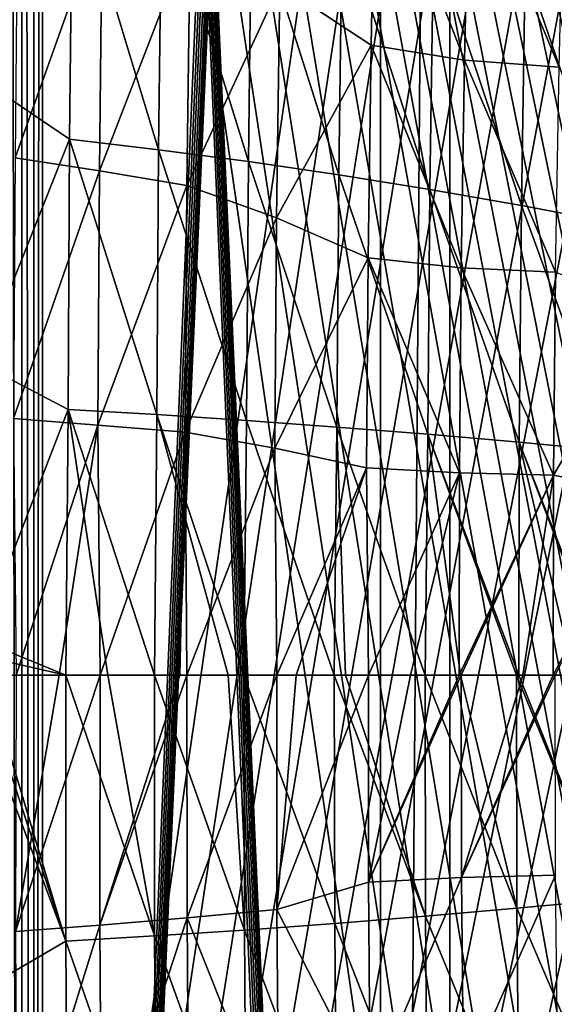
# Model space of a CAD drawing. Header units: millimetres. Extents: x 0 to 99, y -177 to 177.
# Tile 83 of 192: x 19 to 34, y -9 to 18. Entities that reach past the tile are written whole.
import ezdxf

# ---------------------------------------------------------------- set-up
doc = ezdxf.new("R2010")
doc.units = ezdxf.units.MM
doc.header["$LTSCALE"] = 26.699852
for name, color, linetype in [('10', 7, 'CONTINUOUS'), ('12', 7, 'CONTINUOUS'), ('16', 7, 'CONTINUOUS'), ('67', 7, 'CONTINUOUS'), ('69', 7, 'CONTINUOUS'), ('70', 7, 'CONTINUOUS'), ('71', 7, 'CONTINUOUS'), ('8', 7, 'CONTINUOUS'), ('96', 7, 'CONTINUOUS'), ('97', 7, 'CONTINUOUS')]:
    doc.layers.add(name, color=color, linetype=linetype)

msp = doc.modelspace()

# ---------------------------------------------------------------- linework, layer by layer
at = {"layer": '10', "color": 253, "linetype": 'Continuous', "true_color": 0x9ca8ab}
for points in [[(17.905, 24.558, -62.19), (20.339, 22.558, -60.588), (17.818, 16.576, -62.538), (17.905, 24.558, -62.19)], [(20.339, 22.558, -60.588), (20.257, 14.936, -60.907), (17.818, 16.576, -62.538), (20.339, 22.558, -60.588)], [(20.257, 14.936, -60.907), (20.339, 22.558, -60.588), (22.736, 14.64, -58.894), (20.257, 14.936, -60.907)], [(22.736, 14.64, -58.894), (20.339, 22.558, -60.588), (22.821, 22.111, -58.567), (22.736, 14.64, -58.894)], [(22.736, 14.64, -58.894), (22.821, 22.111, -58.567), (25.237, 14.308, -56.538), (22.736, 14.64, -58.894)], [(25.237, 14.308, -56.538), (22.821, 22.111, -58.567), (25.328, 21.609, -56.203), (25.237, 14.308, -56.538)], [(25.237, 14.308, -56.538), (25.328, 21.609, -56.203), (27.758, 13.939, -53.833), (25.237, 14.308, -56.538)], [(27.758, 13.939, -53.833), (25.328, 21.609, -56.203), (27.853, 21.05, -53.49), (27.758, 13.939, -53.833)], [(27.758, 13.939, -53.833), (27.853, 21.05, -53.49), (30.295, 13.531, -50.773), (27.758, 13.939, -53.833)], [(30.295, 13.531, -50.773), (27.853, 21.05, -53.49), (30.394, 20.433, -50.423), (30.295, 13.531, -50.773)], [(30.295, 13.531, -50.773), (30.394, 20.433, -50.423), (32.842, 13.085, -47.351), (30.295, 13.531, -50.773)], [(32.842, 13.085, -47.351), (30.394, 20.433, -50.423), (32.945, 19.758, -46.995), (32.842, 13.085, -47.351)], [(32.842, 13.085, -47.351), (32.945, 19.758, -46.995), (35.397, 12.599, -43.559), (32.842, 13.085, -47.351)], [(35.397, 12.599, -43.559), (32.945, 19.758, -46.995), (35.504, 19.023, -43.199), (35.397, 12.599, -43.559)], [(17.818, 16.576, -62.538), (20.257, 14.936, -60.907), (17.769, 8.687, -62.738), (17.818, 16.576, -62.538)], [(20.257, 14.936, -60.907), (20.212, 7.406, -61.086), (17.769, 8.687, -62.738), (20.257, 14.936, -60.907)], [(20.212, 7.406, -61.086), (20.257, 14.936, -60.907), (22.688, 7.26, -59.079), (20.212, 7.406, -61.086)], [(22.688, 7.26, -59.079), (20.257, 14.936, -60.907), (22.736, 14.64, -58.894), (22.688, 7.26, -59.079)], [(22.688, 7.26, -59.079), (22.736, 14.64, -58.894), (25.186, 7.096, -56.728), (22.688, 7.26, -59.079)], [(25.186, 7.096, -56.728), (22.736, 14.64, -58.894), (25.237, 14.308, -56.538), (25.186, 7.096, -56.728)], [(25.186, 7.096, -56.728), (25.237, 14.308, -56.538), (27.704, 6.913, -54.028), (25.186, 7.096, -56.728)], [(27.704, 6.913, -54.028), (25.237, 14.308, -56.538), (27.758, 13.939, -53.833), (27.704, 6.913, -54.028)], [(27.704, 6.913, -54.028), (27.758, 13.939, -53.833), (30.238, 6.711, -50.973), (27.704, 6.913, -54.028)], [(30.238, 6.711, -50.973), (27.758, 13.939, -53.833), (30.295, 13.531, -50.773), (30.238, 6.711, -50.973)], [(30.238, 6.711, -50.973), (30.295, 13.531, -50.773), (32.783, 6.49, -47.555), (30.238, 6.711, -50.973)], [(32.783, 6.49, -47.555), (30.295, 13.531, -50.773), (32.842, 13.085, -47.351), (32.783, 6.49, -47.555)], [(32.783, 6.49, -47.555), (32.842, 13.085, -47.351), (35.335, 6.25, -43.767), (32.783, 6.49, -47.555)], [(35.335, 6.25, -43.767), (32.842, 13.085, -47.351), (35.397, 12.599, -43.559), (35.335, 6.25, -43.767)], [(17.769, 8.687, -62.738), (20.212, 7.406, -61.086), (17.732, 0.995, -62.821), (17.769, 8.687, -62.738)], [(20.212, 7.406, -61.086), (20.148, 0, -61.179), (17.732, 0.995, -62.821), (20.212, 7.406, -61.086)], [(20.148, 0, -61.179), (20.212, 7.406, -61.086), (21.323, 0, -60.27), (20.148, 0, -61.179)], [(21.323, 0, -60.27), (20.212, 7.406, -61.086), (22.623, 0, -59.18), (21.323, 0, -60.27)], [(22.623, 0, -59.18), (20.212, 7.406, -61.086), (22.688, 7.26, -59.079), (22.623, 0, -59.18)], [(22.623, 0, -59.18), (22.688, 7.26, -59.079), (24.669, 0, -57.285), (22.623, 0, -59.18)], [(24.669, 0, -57.285), (22.688, 7.26, -59.079), (25.114, 0, -56.844), (24.669, 0, -57.285)], [(25.114, 0, -56.844), (22.688, 7.26, -59.079), (25.186, 7.096, -56.728), (25.114, 0, -56.844)], [(25.114, 0, -56.844), (25.186, 7.096, -56.728), (27.628, 0, -54.156), (25.114, 0, -56.844)], [(27.628, 0, -54.156), (25.186, 7.096, -56.728), (27.704, 6.913, -54.028), (27.628, 0, -54.156)], [(27.628, 0, -54.156), (27.704, 6.913, -54.028), (27.938, 0, -53.802), (27.628, 0, -54.156)], [(27.938, 0, -53.802), (27.704, 6.913, -54.028), (30.163, 0, -51.108), (27.938, 0, -53.802)], [(30.163, 0, -51.108), (27.704, 6.913, -54.028), (30.238, 6.711, -50.973), (30.163, 0, -51.108)], [(30.163, 0, -51.108), (30.238, 6.711, -50.973), (31.149, 0, -49.83), (30.163, 0, -51.108)], [(31.149, 0, -49.83), (30.238, 6.711, -50.973), (32.709, 0, -47.697), (31.149, 0, -49.83)], [(32.709, 0, -47.697), (30.238, 6.711, -50.973), (32.772, 0, -47.608), (32.709, 0, -47.697)], [(32.772, 0, -47.608), (30.238, 6.711, -50.973), (32.783, 6.49, -47.555), (32.772, 0, -47.608)], [(32.772, 0, -47.608), (32.783, 6.49, -47.555), (34.3, 0, -45.384), (32.772, 0, -47.608)], [(34.3, 0, -45.384), (32.783, 6.49, -47.555), (35.255, 0, -43.927), (34.3, 0, -45.384)], [(35.255, 0, -43.927), (32.783, 6.49, -47.555), (35.319, 0, -43.827), (35.255, 0, -43.927)], [(35.319, 0, -43.827), (32.783, 6.49, -47.555), (35.335, 6.25, -43.767), (35.319, 0, -43.827)], [(17.732, 0.995, -62.821), (20.148, 0, -61.179), (17.87, 0.519, -62.736), (17.732, 0.995, -62.821)], [(20.148, 0, -61.179), (17.921, 0, -62.704), (17.87, 0.519, -62.736), (20.148, 0, -61.179)]]:
    msp.add_3dface(points, dxfattribs=at)
at = {"layer": '12', "color": 253, "linetype": 'Continuous', "true_color": 0x9ca8ab}
for points in [[(17.921, 0, -62.704), (20.151, -7.41, -61.132), (17.872, -0.514, -62.734), (17.921, 0, -62.704)], [(17.921, 0, -62.704), (20.148, 0, -61.179), (20.151, -7.41, -61.132), (17.921, 0, -62.704)], [(20.148, 0, -61.179), (22.625, -7.264, -59.133), (20.151, -7.41, -61.132), (20.148, 0, -61.179)], [(20.148, 0, -61.179), (21.323, 0, -60.27), (22.625, -7.264, -59.133), (20.148, 0, -61.179)], [(21.323, 0, -60.27), (22.623, 0, -59.18), (22.625, -7.264, -59.133), (21.323, 0, -60.27)], [(22.623, 0, -59.18), (25.124, -7.1, -56.791), (22.625, -7.264, -59.133), (22.623, 0, -59.18)], [(22.623, 0, -59.18), (24.669, 0, -57.285), (25.124, -7.1, -56.791), (22.623, 0, -59.18)], [(24.669, 0, -57.285), (25.114, 0, -56.844), (25.124, -7.1, -56.791), (24.669, 0, -57.285)], [(25.114, 0, -56.844), (27.641, -6.918, -54.1), (25.124, -7.1, -56.791), (25.114, 0, -56.844)], [(25.114, 0, -56.844), (27.628, 0, -54.156), (27.641, -6.918, -54.1), (25.114, 0, -56.844)], [(27.628, 0, -54.156), (30.174, -6.717, -51.053), (27.641, -6.918, -54.1), (27.628, 0, -54.156)], [(27.628, 0, -54.156), (27.938, 0, -53.802), (30.174, -6.717, -51.053), (27.628, 0, -54.156)], [(27.938, 0, -53.802), (30.163, 0, -51.108), (30.174, -6.717, -51.053), (27.938, 0, -53.802)], [(30.163, 0, -51.108), (32.719, -6.496, -47.645), (30.174, -6.717, -51.053), (30.163, 0, -51.108)], [(30.163, 0, -51.108), (31.149, 0, -49.83), (32.719, -6.496, -47.645), (30.163, 0, -51.108)], [(31.149, 0, -49.83), (32.709, 0, -47.697), (32.719, -6.496, -47.645), (31.149, 0, -49.83)], [(32.709, 0, -47.697), (32.772, 0, -47.608), (35.271, -6.257, -43.866), (32.709, 0, -47.697)], [(32.709, 0, -47.697), (35.271, -6.257, -43.866), (32.719, -6.496, -47.645), (32.709, 0, -47.697)], [(32.772, 0, -47.608), (34.3, 0, -45.384), (35.271, -6.257, -43.866), (32.772, 0, -47.608)], [(17.872, -0.514, -62.734), (20.151, -7.41, -61.132), (17.734, -0.989, -62.819), (17.872, -0.514, -62.734)], [(17.734, -0.989, -62.819), (20.151, -7.41, -61.132), (17.709, -8.834, -62.773), (17.734, -0.989, -62.819)], [(35.271, -6.257, -43.866), (35.333, -12.612, -43.658), (32.719, -6.496, -47.645), (35.271, -6.257, -43.866)], [(32.719, -6.496, -47.645), (32.779, -13.097, -47.441), (30.174, -6.717, -51.053), (32.719, -6.496, -47.645)], [(32.719, -6.496, -47.645), (35.333, -12.612, -43.658), (32.779, -13.097, -47.441), (32.719, -6.496, -47.645)], [(30.174, -6.717, -51.053), (30.231, -13.542, -50.853), (27.641, -6.918, -54.1), (30.174, -6.717, -51.053)], [(30.174, -6.717, -51.053), (32.779, -13.097, -47.441), (30.231, -13.542, -50.853), (30.174, -6.717, -51.053)], [(25.124, -7.1, -56.791), (25.175, -14.317, -56.601), (22.625, -7.264, -59.133), (25.124, -7.1, -56.791)], [(27.641, -6.918, -54.1), (27.695, -13.948, -53.905), (25.124, -7.1, -56.791), (27.641, -6.918, -54.1)], [(25.124, -7.1, -56.791), (27.695, -13.948, -53.905), (25.175, -14.317, -56.601), (25.124, -7.1, -56.791)], [(27.641, -6.918, -54.1), (30.231, -13.542, -50.853), (27.695, -13.948, -53.905), (27.641, -6.918, -54.1)], [(22.625, -7.264, -59.133), (22.673, -14.648, -58.949), (20.151, -7.41, -61.132), (22.625, -7.264, -59.133)], [(22.625, -7.264, -59.133), (25.175, -14.317, -56.601), (22.673, -14.648, -58.949), (22.625, -7.264, -59.133)], [(20.151, -7.41, -61.132), (20.196, -14.943, -60.953), (17.709, -8.834, -62.773), (20.151, -7.41, -61.132)], [(20.151, -7.41, -61.132), (22.673, -14.648, -58.949), (20.196, -14.943, -60.953), (20.151, -7.41, -61.132)], [(17.709, -8.834, -62.773), (20.196, -14.943, -60.953), (17.758, -16.723, -62.571), (17.709, -8.834, -62.773)]]:
    msp.add_3dface(points, dxfattribs=at)
at = {"layer": '16', "color": 253, "linetype": 'Continuous', "true_color": 0x9ca8ab}
for points in [[(19.968, 0, -52.089), (18.763, 0, -53.239), (18.749, -7.146, -53.208), (19.968, 0, -52.089)], [(21.111, 0, -50.916), (19.968, 0, -52.089), (18.749, -7.146, -53.208), (21.111, 0, -50.916)], [(21.098, -6.966, -50.887), (21.111, 0, -50.916), (18.749, -7.146, -53.208), (21.098, -6.966, -50.887)], [(23.328, 0, -48.422), (21.111, 0, -50.916), (21.098, -6.966, -50.887), (23.328, 0, -48.422)], [(23.523, 0, -48.188), (23.328, 0, -48.422), (21.098, -6.966, -50.887), (23.523, 0, -48.188)], [(23.532, -6.764, -48.136), (23.523, 0, -48.188), (21.098, -6.966, -50.887), (23.532, -6.764, -48.136)], [(26.027, 0, -44.988), (23.523, 0, -48.188), (23.532, -6.764, -48.136), (26.027, 0, -44.988)], [(26.027, 0, -44.988), (23.532, -6.764, -48.136), (26.033, -6.533, -44.942), (26.027, 0, -44.988)], [(26.565, 0, -44.253), (26.027, 0, -44.988), (26.033, -6.533, -44.942), (26.565, 0, -44.253)], [(28.582, 0, -41.339), (26.565, 0, -44.253), (26.033, -6.533, -44.942), (28.582, 0, -41.339)], [(28.582, 0, -41.339), (26.033, -6.533, -44.942), (28.582, -5.768, -41.308), (28.582, 0, -41.339)], [(29.754, 0, -39.533), (28.582, 0, -41.339), (28.582, -5.768, -41.308), (29.754, 0, -39.533)], [(31.106, 0, -37.347), (29.754, 0, -39.533), (28.582, -5.768, -41.308), (31.106, 0, -37.347)], [(31.166, 0, -37.247), (31.106, 0, -37.347), (28.582, -5.768, -41.308), (31.166, 0, -37.247)], [(31.166, 0, -37.247), (28.582, -5.768, -41.308), (31.174, -5.633, -37.205), (31.166, 0, -37.247)], [(32.883, 0, -34.303), (31.166, 0, -37.247), (31.174, -5.633, -37.205), (32.883, 0, -34.303)], [(33.784, 0, -32.683), (33.724, 0, -32.793), (31.174, -5.633, -37.205), (33.784, 0, -32.683)], [(33.784, 0, -32.683), (31.174, -5.633, -37.205), (33.795, -5.571, -32.636), (33.784, 0, -32.683)], [(33.724, 0, -32.793), (32.883, 0, -34.303), (31.174, -5.633, -37.205), (33.724, 0, -32.793)], [(28.582, -5.768, -41.308), (28.63, -11.621, -41.141), (31.174, -5.633, -37.205), (28.582, -5.768, -41.308)], [(31.174, -5.633, -37.205), (28.63, -11.621, -41.141), (31.227, -11.348, -37.028), (31.174, -5.633, -37.205)], [(31.174, -5.633, -37.205), (31.227, -11.348, -37.028), (33.795, -5.571, -32.636), (31.174, -5.633, -37.205)], [(33.795, -5.571, -32.636), (31.227, -11.348, -37.028), (33.854, -11.224, -32.441), (33.795, -5.571, -32.636)], [(28.582, -5.768, -41.308), (26.033, -6.533, -44.942), (28.63, -11.621, -41.141), (28.582, -5.768, -41.308)], [(26.033, -6.533, -44.942), (23.532, -6.764, -48.136), (26.086, -13.169, -44.748), (26.033, -6.533, -44.942)], [(26.033, -6.533, -44.942), (26.086, -13.169, -44.748), (28.63, -11.621, -41.141), (26.033, -6.533, -44.942)], [(21.142, -14.042, -50.705), (23.532, -6.764, -48.136), (21.098, -6.966, -50.887), (21.142, -14.042, -50.705)], [(23.581, -13.635, -47.947), (23.532, -6.764, -48.136), (21.142, -14.042, -50.705), (23.581, -13.635, -47.947)], [(23.532, -6.764, -48.136), (23.581, -13.635, -47.947), (26.086, -13.169, -44.748), (23.532, -6.764, -48.136)], [(18.788, -14.405, -53.033), (21.098, -6.966, -50.887), (18.749, -7.146, -53.208), (18.788, -14.405, -53.033)], [(21.142, -14.042, -50.705), (21.098, -6.966, -50.887), (18.788, -14.405, -53.033), (21.142, -14.042, -50.705)]]:
    msp.add_3dface(points, dxfattribs=at)
at = {"layer": '67', "color": 253, "linetype": 'Continuous', "true_color": 0x9ca8ab}
for points in [[(28.915, -127, 46.967), (30.847, 127, 46.449), (28.915, 127, 46.967), (28.915, -127, 46.967)], [(30.847, -127, 46.449), (30.847, 127, 46.449), (28.915, -127, 46.967), (30.847, -127, 46.449)]]:
    msp.add_3dface(points, dxfattribs=at)
at = {"layer": '69', "color": 253, "linetype": 'Continuous', "true_color": 0x9ca8ab}
for points in [[(28.397, 129, 45.035), (17.566, -129, 4.612), (28.517, 128.94, 45.483), (28.397, 129, 45.035)], [(17.566, -129, 4.612), (28.397, 129, 45.035), (17.566, 129, 4.612), (17.566, -129, 4.612)], [(28.517, 128.94, 45.483), (17.566, -129, 4.612), (28.624, 128.796, 45.882), (28.517, 128.94, 45.483)], [(28.624, 128.796, 45.882), (17.566, -129, 4.612), (28.719, 128.564, 46.237), (28.624, 128.796, 45.882)], [(28.719, 128.564, 46.237), (17.566, -129, 4.612), (28.802, 128.244, 46.545), (28.719, 128.564, 46.237)], [(28.802, 128.244, 46.545), (17.566, -129, 4.612), (28.862, 127.877, 46.77), (28.802, 128.244, 46.545)], [(28.862, 127.877, 46.77), (17.566, -129, 4.612), (28.899, 127.464, 46.909), (28.862, 127.877, 46.77)], [(17.566, -129, 4.612), (28.915, 127, 46.967), (28.899, 127.464, 46.909), (17.566, -129, 4.612)], [(17.566, -129, 4.612), (28.915, -127, 46.967), (28.915, 127, 46.967), (17.566, -129, 4.612)]]:
    msp.add_3dface(points, dxfattribs=at)
at = {"layer": '70', "color": 253, "linetype": 'Continuous', "true_color": 0x9ca8ab}
for points in [[(18.926, -129, 2.913), (18.498, -129, 2.436), (18.498, 129, 2.437), (18.926, -129, 2.913)], [(18.926, -129, 2.913), (18.498, 129, 2.437), (18.926, 129, 2.913), (18.926, -129, 2.913)], [(19.257, -129, 3.464), (18.926, -129, 2.913), (18.926, 129, 2.913), (19.257, -129, 3.464)], [(19.257, -129, 3.464), (18.926, 129, 2.913), (19.257, 129, 3.464), (19.257, -129, 3.464)], [(19.257, -129, 3.464), (19.257, 129, 3.464), (19.498, 129, 4.094), (19.257, -129, 3.464)], [(19.498, -129, 4.094), (19.257, -129, 3.464), (19.498, 129, 4.094), (19.498, -129, 4.094)]]:
    msp.add_3dface(points, dxfattribs=at)
at = {"layer": '71', "color": 253, "linetype": 'Continuous', "true_color": 0x9ca8ab}
for points in [[(30.734, -128.244, 46.028), (19.498, 129, 4.094), (30.794, -127.877, 46.253), (30.734, -128.244, 46.028)], [(30.794, -127.877, 46.253), (19.498, 129, 4.094), (30.831, -127.464, 46.391), (30.794, -127.877, 46.253)], [(30.651, -128.564, 45.719), (19.498, 129, 4.094), (30.734, -128.244, 46.028), (30.651, -128.564, 45.719)], [(30.556, -128.796, 45.364), (19.498, 129, 4.094), (30.651, -128.564, 45.719), (30.556, -128.796, 45.364)], [(19.498, 129, 4.094), (30.847, -127, 46.449), (30.831, -127.464, 46.391), (19.498, 129, 4.094)], [(30.449, -128.94, 44.965), (19.498, 129, 4.094), (30.556, -128.796, 45.364), (30.449, -128.94, 44.965)], [(19.498, 129, 4.094), (30.847, 127, 46.449), (30.847, -127, 46.449), (19.498, 129, 4.094)], [(30.329, -129, 44.517), (19.498, 129, 4.094), (30.449, -128.94, 44.965), (30.329, -129, 44.517)], [(30.329, -129, 44.517), (19.498, -129, 4.094), (19.498, 129, 4.094), (30.329, -129, 44.517)]]:
    msp.add_3dface(points, dxfattribs=at)
at = {"layer": '8', "color": 253, "linetype": 'Continuous', "true_color": 0x9ca8ab}
for points in [[(28.772, 23.523, -40.522), (26.11, 19.235, -44.528), (28.653, 17.554, -40.942), (28.772, 23.523, -40.522)], [(28.772, 23.523, -40.522), (28.653, 17.554, -40.942), (31.256, 17.133, -36.822), (28.772, 23.523, -40.522)], [(31.386, 22.959, -36.38), (28.772, 23.523, -40.522), (31.256, 17.133, -36.822), (31.386, 22.959, -36.38)], [(33.893, 16.943, -32.218), (31.386, 22.959, -36.38), (31.256, 17.133, -36.822), (33.893, 16.943, -32.218)], [(33.893, 16.943, -32.218), (34.037, 22.704, -31.738), (31.386, 22.959, -36.38), (33.893, 16.943, -32.218)], [(18.806, 21.759, -52.77), (18.735, 14.413, -53.081), (21.166, 21.213, -50.442), (18.806, 21.759, -52.77)], [(21.166, 21.213, -50.442), (18.735, 14.413, -53.081), (21.087, 14.051, -50.764), (21.166, 21.213, -50.442)], [(21.166, 21.213, -50.442), (21.087, 14.051, -50.764), (23.611, 20.601, -47.685), (21.166, 21.213, -50.442)], [(23.611, 20.601, -47.685), (21.087, 14.051, -50.764), (23.525, 13.645, -48.016), (23.611, 20.601, -47.685)], [(23.611, 20.601, -47.685), (23.525, 13.645, -48.016), (26.11, 19.235, -44.528), (23.611, 20.601, -47.685)], [(26.11, 19.235, -44.528), (23.525, 13.645, -48.016), (26.023, 12.742, -44.844), (26.11, 19.235, -44.528)], [(26.11, 19.235, -44.528), (26.023, 12.742, -44.844), (28.653, 17.554, -40.942), (26.11, 19.235, -44.528)], [(28.653, 17.554, -40.942), (26.023, 12.742, -44.844), (28.571, 11.631, -41.23), (28.653, 17.554, -40.942)], [(28.653, 17.554, -40.942), (28.571, 11.631, -41.23), (31.167, 11.352, -37.127), (28.653, 17.554, -40.942)], [(31.256, 17.133, -36.822), (28.653, 17.554, -40.942), (31.167, 11.352, -37.127), (31.256, 17.133, -36.822)], [(33.793, 11.226, -32.552), (31.256, 17.133, -36.822), (31.167, 11.352, -37.127), (33.793, 11.226, -32.552)], [(33.793, 11.226, -32.552), (33.893, 16.943, -32.218), (31.256, 17.133, -36.822), (33.793, 11.226, -32.552)], [(18.735, 14.413, -53.081), (18.697, 7.15, -53.256), (21.087, 14.051, -50.764), (18.735, 14.413, -53.081)], [(21.087, 14.051, -50.764), (18.697, 7.15, -53.256), (21.043, 6.97, -50.945), (21.087, 14.051, -50.764)], [(21.087, 14.051, -50.764), (21.043, 6.97, -50.945), (23.525, 13.645, -48.016), (21.087, 14.051, -50.764)], [(23.525, 13.645, -48.016), (21.043, 6.97, -50.945), (23.476, 6.769, -48.204), (23.525, 13.645, -48.016)], [(23.525, 13.645, -48.016), (23.476, 6.769, -48.204), (26.023, 12.742, -44.844), (23.525, 13.645, -48.016)], [(26.023, 12.742, -44.844), (23.476, 6.769, -48.204), (25.973, 6.323, -45.025), (26.023, 12.742, -44.844)], [(26.023, 12.742, -44.844), (25.973, 6.323, -45.025), (28.571, 11.631, -41.23), (26.023, 12.742, -44.844)], [(28.571, 11.631, -41.23), (25.973, 6.323, -45.025), (28.523, 5.773, -41.397), (28.571, 11.631, -41.23)], [(28.571, 11.631, -41.23), (28.523, 5.773, -41.397), (31.114, 5.635, -37.305), (28.571, 11.631, -41.23)], [(31.167, 11.352, -37.127), (28.571, 11.631, -41.23), (31.114, 5.635, -37.305), (31.167, 11.352, -37.127)], [(33.734, 5.571, -32.746), (31.167, 11.352, -37.127), (31.114, 5.635, -37.305), (33.734, 5.571, -32.746)], [(33.734, 5.571, -32.746), (33.793, 11.226, -32.552), (31.167, 11.352, -37.127), (33.734, 5.571, -32.746)], [(33.734, 5.571, -32.746), (36.428, 10.168, -27.548), (33.793, 11.226, -32.552), (33.734, 5.571, -32.746)], [(36.373, 5.048, -27.727), (36.428, 10.168, -27.548), (33.734, 5.571, -32.746), (36.373, 5.048, -27.727)], [(18.697, 7.15, -53.256), (18.763, 0, -53.239), (21.043, 6.97, -50.945), (18.697, 7.15, -53.256)], [(21.043, 6.97, -50.945), (18.763, 0, -53.239), (19.968, 0, -52.089), (21.043, 6.97, -50.945)], [(21.111, 0, -50.916), (21.043, 6.97, -50.945), (19.968, 0, -52.089), (21.111, 0, -50.916)], [(21.043, 6.97, -50.945), (21.111, 0, -50.916), (23.476, 6.769, -48.204), (21.043, 6.97, -50.945)], [(23.476, 6.769, -48.204), (21.111, 0, -50.916), (23.328, 0, -48.422), (23.476, 6.769, -48.204)], [(23.523, 0, -48.188), (23.476, 6.769, -48.204), (23.328, 0, -48.422), (23.523, 0, -48.188)], [(23.476, 6.769, -48.204), (23.523, 0, -48.188), (25.973, 6.323, -45.025), (23.476, 6.769, -48.204)], [(25.973, 6.323, -45.025), (23.523, 0, -48.188), (26.027, 0, -44.988), (25.973, 6.323, -45.025)], [(25.973, 6.323, -45.025), (26.027, 0, -44.988), (28.523, 5.773, -41.397), (25.973, 6.323, -45.025)], [(28.523, 5.773, -41.397), (26.027, 0, -44.988), (26.565, 0, -44.253), (28.523, 5.773, -41.397)], [(28.582, 0, -41.339), (28.523, 5.773, -41.397), (26.565, 0, -44.253), (28.582, 0, -41.339)], [(28.523, 5.773, -41.397), (28.582, 0, -41.339), (31.114, 5.635, -37.305), (28.523, 5.773, -41.397)], [(31.114, 5.635, -37.305), (28.582, 0, -41.339), (29.754, 0, -39.533), (31.114, 5.635, -37.305)], [(31.106, 0, -37.347), (31.114, 5.635, -37.305), (29.754, 0, -39.533), (31.106, 0, -37.347)], [(33.734, 5.571, -32.746), (31.114, 5.635, -37.305), (31.106, 0, -37.347), (33.734, 5.571, -32.746)], [(33.734, 5.571, -32.746), (31.106, 0, -37.347), (31.166, 0, -37.247), (33.734, 5.571, -32.746)], [(33.734, 5.571, -32.746), (31.166, 0, -37.247), (32.883, 0, -34.303), (33.734, 5.571, -32.746)], [(33.724, 0, -32.793), (33.734, 5.571, -32.746), (32.883, 0, -34.303), (33.724, 0, -32.793)], [(33.724, 0, -32.793), (36.373, 5.048, -27.727), (33.734, 5.571, -32.746), (33.724, 0, -32.793)], [(33.784, 0, -32.683), (36.373, 5.048, -27.727), (33.724, 0, -32.793), (33.784, 0, -32.683)]]:
    msp.add_3dface(points, dxfattribs=at)
at = {"layer": '96', "color": 253, "linetype": 'Continuous', "true_color": 0x9ca8ab}
for points in [[(1.154, 156.532, 4.792), (1.154, -156.532, 4.792), (46.606, 156.114, 174.424), (1.154, 156.532, 4.792)], [(46.606, 156.114, 174.424), (1.154, -156.532, 4.792), (48.14, 152.949, 180.147), (46.606, 156.114, 174.424)], [(48.14, 152.949, 180.147), (1.154, -156.532, 4.792), (49.621, 149.375, 185.673), (48.14, 152.949, 180.147)], [(49.621, 149.375, 185.673), (1.154, -156.532, 4.792), (51.025, 145.341, 190.915), (49.621, 149.375, 185.673)], [(51.025, 145.341, 190.915), (1.154, -156.532, 4.792), (52.366, 140.87, 195.918), (51.025, 145.341, 190.915)], [(52.366, 140.87, 195.918), (1.154, -156.532, 4.792), (53.635, 135.955, 200.654), (52.366, 140.87, 195.918)], [(53.635, 135.955, 200.654), (1.154, -156.532, 4.792), (54.824, 130.583, 205.091), (53.635, 135.955, 200.654)], [(54.824, 130.583, 205.091), (1.154, -156.532, 4.792), (55.937, 124.75, 209.244), (54.824, 130.583, 205.091)], [(55.937, 124.75, 209.244), (1.154, -156.532, 4.792), (56.97, 118.474, 213.102), (55.937, 124.75, 209.244)], [(56.97, 118.474, 213.102), (1.154, -156.532, 4.792), (57.919, 111.773, 216.645), (56.97, 118.474, 213.102)], [(57.919, 111.773, 216.645), (1.154, -156.532, 4.792), (58.786, 104.617, 219.879), (57.919, 111.773, 216.645)], [(58.786, 104.617, 219.879), (1.154, -156.532, 4.792), (59.569, 97.055, 222.802), (58.786, 104.617, 219.879)], [(59.569, 97.055, 222.802), (1.154, -156.532, 4.792), (60.266, 89.152, 225.404), (59.569, 97.055, 222.802)], [(60.266, 89.152, 225.404), (1.154, -156.532, 4.792), (60.874, 80.923, 227.672), (60.266, 89.152, 225.404)], [(60.874, 80.923, 227.672), (1.154, -156.532, 4.792), (61.4, 72.324, 229.633), (60.874, 80.923, 227.672)], [(61.4, 72.324, 229.633), (1.154, -156.532, 4.792), (61.852, 63.312, 231.32), (61.4, 72.324, 229.633)], [(61.852, 63.312, 231.32), (1.154, -156.532, 4.792), (62.23, 53.913, 232.731), (61.852, 63.312, 231.32)], [(62.23, 53.913, 232.731), (1.154, -156.532, 4.792), (62.534, 44.099, 233.865), (62.23, 53.913, 232.731)], [(62.534, 44.099, 233.865), (1.154, -156.532, 4.792), (62.767, 33.802, 234.735), (62.534, 44.099, 233.865)], [(62.767, 33.802, 234.735), (1.154, -156.532, 4.792), (62.93, 23.01, 235.343), (62.767, 33.802, 234.735)], [(62.93, 23.01, 235.343), (1.154, -156.532, 4.792), (63.022, 11.742, 235.686), (62.93, 23.01, 235.343)], [(1.154, -156.532, 4.792), (63.043, 0, 235.764), (63.022, 11.742, 235.686), (1.154, -156.532, 4.792)], [(1.154, -156.532, 4.792), (63.04, -5.758, 235.755), (63.043, 0, 235.764), (1.154, -156.532, 4.792)], [(1.154, -156.532, 4.792), (63.021, -11.404, 235.684), (63.04, -5.758, 235.755), (1.154, -156.532, 4.792)]]:
    msp.add_3dface(points, dxfattribs=at)
at = {"layer": '97', "color": 253, "linetype": 'Continuous', "true_color": 0x9ca8ab}
for points in [[(4.052, -156.532, 4.016), (4.052, 156.532, 4.016), (49.518, -156.101, 173.699), (4.052, -156.532, 4.016)], [(4.052, 156.532, 4.016), (65.94, 0, 234.988), (65.937, -5.944, 234.977), (4.052, 156.532, 4.016)], [(65.94, 0, 234.988), (4.052, 156.532, 4.016), (65.921, 11.395, 234.916), (65.94, 0, 234.988)], [(4.052, 156.532, 4.016), (65.937, -5.944, 234.977), (65.917, -11.767, 234.9), (4.052, 156.532, 4.016)], [(4.052, 156.532, 4.016), (65.917, -11.767, 234.9), (65.879, -17.469, 234.757), (4.052, 156.532, 4.016)], [(4.052, 156.532, 4.016), (65.879, -17.469, 234.757), (65.823, -23.051, 234.55), (4.052, 156.532, 4.016)], [(4.052, 156.532, 4.016), (65.823, -23.051, 234.55), (65.75, -28.512, 234.276), (4.052, 156.532, 4.016)], [(4.052, 156.532, 4.016), (65.75, -28.512, 234.276), (65.659, -33.853, 233.938), (4.052, 156.532, 4.016)], [(4.052, 156.532, 4.016), (65.659, -33.853, 233.938), (65.551, -39.068, 233.535), (4.052, 156.532, 4.016)], [(4.052, 156.532, 4.016), (65.551, -39.068, 233.535), (65.426, -44.152, 233.068), (4.052, 156.532, 4.016)], [(4.052, 156.532, 4.016), (65.426, -44.152, 233.068), (65.284, -49.113, 232.537), (4.052, 156.532, 4.016)], [(4.052, 156.532, 4.016), (65.284, -49.113, 232.537), (65.123, -53.96, 231.939), (4.052, 156.532, 4.016)], [(4.052, 156.532, 4.016), (65.123, -53.96, 231.939), (64.945, -58.702, 231.272), (4.052, 156.532, 4.016)], [(4.052, 156.532, 4.016), (64.945, -58.702, 231.272), (64.747, -63.346, 230.534), (4.052, 156.532, 4.016)], [(4.052, 156.532, 4.016), (64.747, -63.346, 230.534), (64.531, -67.894, 229.727), (4.052, 156.532, 4.016)], [(4.052, 156.532, 4.016), (64.531, -67.894, 229.727), (64.297, -72.331, 228.856), (4.052, 156.532, 4.016)], [(4.052, 156.532, 4.016), (64.297, -72.331, 228.856), (64.046, -76.661, 227.918), (4.052, 156.532, 4.016)], [(4.052, 156.532, 4.016), (64.046, -76.661, 227.918), (63.775, -80.893, 226.908), (4.052, 156.532, 4.016)], [(4.052, 156.532, 4.016), (63.775, -80.893, 226.908), (63.484, -85.032, 225.82), (4.052, 156.532, 4.016)], [(4.052, 156.532, 4.016), (63.484, -85.032, 225.82), (63.171, -89.088, 224.651), (4.052, 156.532, 4.016)], [(4.052, 156.532, 4.016), (63.171, -89.088, 224.651), (62.834, -93.066, 223.396), (4.052, 156.532, 4.016)], [(4.052, 156.532, 4.016), (62.834, -93.066, 223.396), (62.476, -96.969, 222.058), (4.052, 156.532, 4.016)], [(4.052, 156.532, 4.016), (62.476, -96.969, 222.058), (62.096, -100.789, 220.642), (4.052, 156.532, 4.016)], [(4.052, 156.532, 4.016), (62.096, -100.789, 220.642), (61.695, -104.518, 219.145), (4.052, 156.532, 4.016)], [(4.052, 156.532, 4.016), (61.695, -104.518, 219.145), (61.273, -108.147, 217.571), (4.052, 156.532, 4.016)], [(4.052, 156.532, 4.016), (61.273, -108.147, 217.571), (60.831, -111.668, 215.918), (4.052, 156.532, 4.016)], [(4.052, 156.532, 4.016), (60.831, -111.668, 215.918), (60.367, -115.074, 214.188), (4.052, 156.532, 4.016)], [(4.052, 156.532, 4.016), (60.367, -115.074, 214.188), (59.882, -118.376, 212.376), (4.052, 156.532, 4.016)], [(4.052, 156.532, 4.016), (59.882, -118.376, 212.376), (59.374, -121.577, 210.484), (4.052, 156.532, 4.016)], [(4.052, 156.532, 4.016), (59.374, -121.577, 210.484), (58.847, -124.671, 208.514), (4.052, 156.532, 4.016)], [(4.052, 156.532, 4.016), (58.847, -124.671, 208.514), (58.299, -127.655, 206.47), (4.052, 156.532, 4.016)], [(4.052, 156.532, 4.016), (58.299, -127.655, 206.47), (57.732, -130.525, 204.356), (4.052, 156.532, 4.016)], [(4.052, 156.532, 4.016), (57.732, -130.525, 204.356), (57.148, -133.277, 202.174), (4.052, 156.532, 4.016)], [(4.052, 156.532, 4.016), (57.148, -133.277, 202.174), (56.544, -135.909, 199.92), (4.052, 156.532, 4.016)], [(4.052, 156.532, 4.016), (56.544, -135.909, 199.92), (55.276, -140.828, 195.189), (4.052, 156.532, 4.016)], [(4.052, 156.532, 4.016), (55.276, -140.828, 195.189), (53.937, -145.301, 190.192), (4.052, 156.532, 4.016)], [(4.052, 156.532, 4.016), (53.937, -145.301, 190.192), (52.533, -149.342, 184.952), (4.052, 156.532, 4.016)], [(4.052, 156.532, 4.016), (52.533, -149.342, 184.952), (51.052, -152.926, 179.425), (4.052, 156.532, 4.016)], [(4.052, 156.532, 4.016), (51.052, -152.926, 179.425), (49.518, -156.101, 173.699), (4.052, 156.532, 4.016)], [(65.921, 11.395, 234.916), (4.052, 156.532, 4.016), (65.835, 22.35, 234.594), (65.921, 11.395, 234.916)]]:
    msp.add_3dface(points, dxfattribs=at)

doc.saveas('drawing.dxf')
